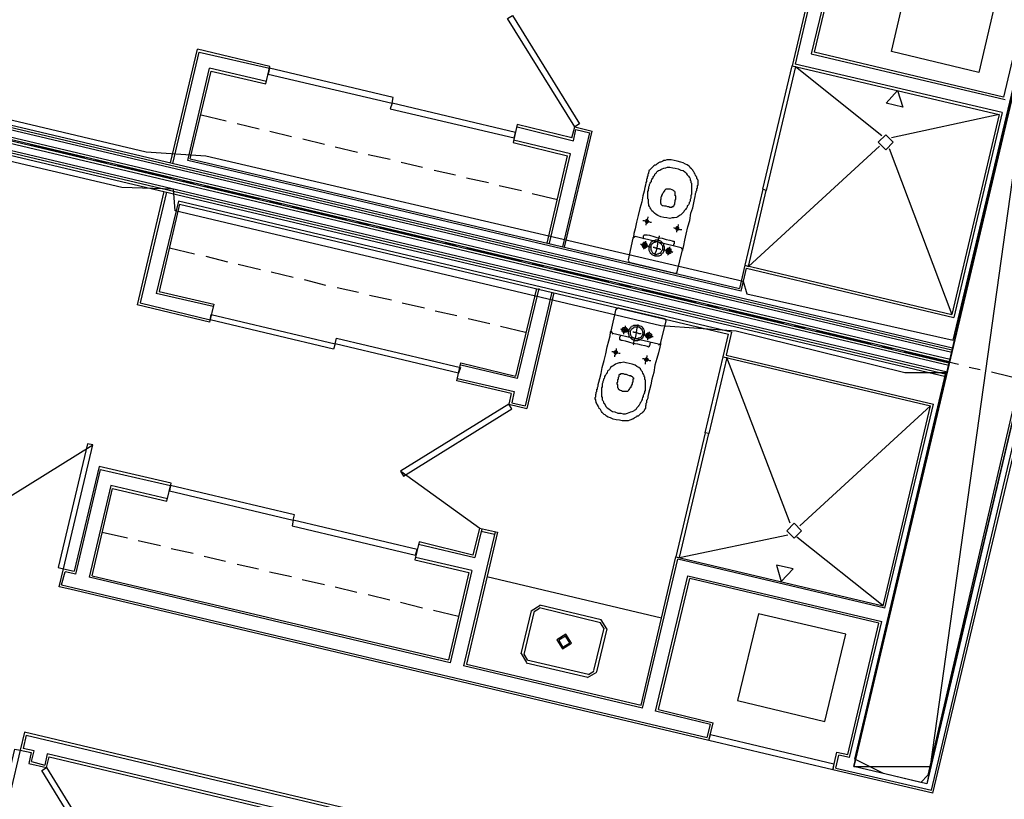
# Model space of a CAD drawing. Header units: feet. Extents: x -79 to 198, y -22 to 181.
# Tile 148 of 256: x 43 to 65, y 79 to 96. Entities that reach past the tile are written whole.
import ezdxf

# ---------------------------------------------------------------- set-up
doc = ezdxf.new("R2010")
doc.units = ezdxf.units.FT
for name, color, linetype in [('A-AREA-UNIDAD', 30, 'CONTINUOUS'), ('A-LINEA', 7, 'CONTINUOUS'), ('A-LINEA-FINA', 9, 'CONTINUOUS'), ('A-MURO-CONCRETO', 8, 'CONTINUOUS')]:
    doc.layers.add(name, color=color, linetype=linetype)

msp = doc.modelspace()

# ---------------------------------------------------------------- linework, layer by layer
at = {"layer": 'A-AREA-UNIDAD'}
for points in [[(29.84, 108.3733), (30.112, 105.2089), (30.048, 100.6044), (29.408, 96.9244), (29.792, 96.8533), (29.952, 97.5289), (31.008, 97.5289), (33.68, 96.8889), (33.792, 96.1244), (46.272, 93.1733), (47.6, 93.0844), (59.568, 90.2933), (59.648, 90.0089), (64.24, 88.9778), (66.208, 97.2444), (66.4, 97.4578), (67.68, 97.1733), (67.84, 96.9244), (65.792, 88.3733), (66.752, 88.3733), (101.088, 80.2133)], [(100.8, 79.36), (66.048, 87.6089), (65.6, 87.5733), (63.68, 79.2889), (63.52, 79.1289), (62.688, 79.3244), (62.048, 79.6444), (64.08, 88.2489), (63.168, 88.2489), (59.408, 89.1733), (57.728, 89.2978), (46.912, 91.8578), (46.88, 92.3378), (45.728, 92.3733), (33.312, 95.2889)]]:
    msp.add_lwpolyline(points, dxfattribs=at)
at = {"layer": 'A-LINEA'}
for p, q in [((61.44, 98.4044), (60.6533, 95.0844)), ((61.5067, 98.4444), (60.72, 95.1244)), ((61.8, 98.3778), (61.08, 95.3511)), ((61.84, 98.3111), (61.1467, 95.3911)), ((33.4, 96.0444), (64.2133, 88.7644)), ((33.4133, 96.0978), (64.2267, 88.8044)), ((33.36, 95.8444), (64.1733, 88.5511)), ((33.3867, 95.9911), (64.2133, 88.7111)), ((33.32, 95.7111), (64.1467, 88.4178)), ((33.3333, 95.7644), (64.1467, 88.4711)), ((33.3467, 95.7911), (64.16, 88.4978)), ((33.2667, 95.4578), (64.08, 88.1644)), ((33.28, 95.5111), (64.0933, 88.2178)), ((33.2933, 95.5644), (64.1067, 88.2711)), ((46.8133, 92.9244), (47.4133, 95.4578)), ((46.8667, 92.9111), (47.4533, 95.3911)), ((49.0267, 95.0711), (47.4133, 95.4578)), ((47.4533, 95.3911), (49.0133, 95.0311)), ((61.08, 95.3511), (65.4, 94.3378)), ((47.2, 92.9778), (47.68, 95.0311)), ((47.2533, 93.0178), (47.72, 94.9644)), ((48.9467, 94.7378), (47.68, 95.0311)), ((47.72, 94.9644), (48.9333, 94.6844)), ((48.9333, 94.6844), (49.0267, 95.0711)), ((60.6533, 95.0844), (65.2667, 94.0044)), ((65.3333, 94.0444), (60.72, 95.1244)), ((60.7333, 95.0711), (62.6533, 93.5378)), ((47.4933, 93.9911), (48.0533, 93.8578)), ((65.2667, 94.0044), (62.8667, 93.4844)), ((65.2667, 94.0044), (64.2133, 89.5511)), ((65.3333, 94.0444), (64.2533, 89.4844)), ((48.2933, 93.8044), (48.7867, 93.6844)), ((49.0267, 93.6311), (49.5067, 93.5111)), ((55.7467, 93.4844), (54.5333, 93.7778)), ((54.5333, 93.7244), (55.7867, 93.4178)), ((55.5867, 91.0444), (56.2, 93.6311)), ((55.7467, 93.4844), (55.8133, 93.7244)), ((55.7867, 93.4178), (55.84, 93.6711)), ((55.8133, 93.7244), (56.2, 93.6311)), ((55.84, 93.6711), (56.1467, 93.5911)), ((49.76, 93.4578), (50.24, 93.3378)), ((55.72, 93.1244), (54.4533, 93.4311)), ((55.5467, 91.0578), (56.1467, 93.5911)), ((43.68, 93.3378), (44.8933, 93.0444)), ((50.48, 93.2844), (50.9733, 93.1644)), ((62.6, 93.2978), (59.68, 90.6178)), ((62.8133, 93.2444), (64.2133, 89.5511)), ((45.1333, 92.9911), (45.3867, 92.9244)), ((59.52, 90.0711), (47.2, 92.9778)), ((47.2533, 93.0178), (59.48, 90.1244)), ((51.2133, 93.1111), (51.7067, 93.0044)), ((55.2, 91.1378), (55.6533, 93.0844)), ((55.2533, 91.1378), (55.72, 93.1244)), ((45.6267, 92.8711), (46.84, 92.5778)), ((51.9467, 92.9378), (52.4267, 92.8311)), ((52.68, 92.7644), (53.16, 92.6578)), ((53.4, 92.5911), (53.8933, 92.4844)), ((47.08, 92.5244), (47.3333, 92.4711)), ((47.5733, 92.4044), (48.7867, 92.1244)), ((54.1333, 92.4178), (54.6267, 92.3111)), ((60.0533, 92.3644), (60.0533, 92.3644)), ((46.6667, 92.2844), (46.0667, 89.7644)), ((46.72, 92.2711), (46.1333, 89.8044)), ((54.8667, 92.2444), (55.4267, 92.1111)), ((60.04, 92.2844), (60.04, 92.2844)), ((46.9867, 92.0711), (46.4933, 90.0178)), ((47.0133, 92.0044), (46.56, 90.0578)), ((59.3067, 89.1511), (46.9867, 92.0711)), ((47.0133, 92.0044), (59.24, 89.1111)), ((49.0267, 92.0711), (49.28, 92.0044)), ((49.52, 91.9511), (50.7333, 91.6578)), ((50.9733, 91.6044), (51.2267, 91.5511)), ((51.4667, 91.4844), (52.68, 91.2044)), ((57.1067, 91.2444), (57, 90.7644)), ((57.1641, 91.2832), (57.1079, 91.2485)), ((58.1867, 91.0311), (57.16, 91.2844)), ((46.7867, 91.0311), (47.3467, 90.8978)), ((52.92, 91.1511), (53.1733, 91.0844)), ((53.4133, 91.0311), (54.6267, 90.7378)), ((58.2254, 90.9737), (58.1907, 91.0299)), ((47.6, 90.8444), (48.08, 90.7244)), ((58.0933, 90.4978), (58.2133, 90.9911)), ((48.32, 90.6711), (48.8133, 90.5511)), ((54.8667, 90.6844), (55.12, 90.6311)), ((55.36, 90.5644), (56.5733, 90.2844)), ((57.0013, 90.7552), (57.0359, 90.699)), ((57.0267, 90.7111), (58.0533, 90.4711)), ((59.6, 90.6444), (59.48, 90.1244)), ((59.6, 90.6444), (64.2133, 89.5511)), ((49.0533, 90.4978), (49.5467, 90.3778)), ((58.0493, 90.459), (58.1054, 90.4937)), ((49.7867, 90.3244), (50.2667, 90.2044)), ((50.52, 90.1511), (51, 90.0444)), ((54.96, 90.1244), (54.4933, 88.1778)), ((55.0133, 90.1244), (54.5333, 88.1244)), ((56.8133, 90.2178), (57.0667, 90.1644)), ((47.76, 89.7244), (46.4933, 90.0178)), ((46.56, 90.0578), (47.7733, 89.7778)), ((51.24, 89.9778), (51.7333, 89.8711)), ((55.3067, 90.0444), (54.7067, 87.5111)), ((55.3467, 90.0311), (54.7467, 87.4578)), ((57.3067, 90.1111), (58.52, 89.8178)), ((47.68, 89.3778), (46.0667, 89.7644)), ((46.1333, 89.8044), (47.6933, 89.4311)), ((47.7733, 89.7778), (47.68, 89.3778)), ((51.9733, 89.8044), (52.4667, 89.6978)), ((56.7907, 89.6965), (56.7346, 89.6619)), ((56.7867, 89.6978), (57.8133, 89.4578)), ((58.76, 89.7644), (59.0133, 89.7111)), ((52.7067, 89.6311), (53.1867, 89.5244)), ((56.6267, 89.1778), (56.7333, 89.6711)), ((59.2533, 89.6444), (60.4667, 89.3644)), ((53.44, 89.4578), (53.92, 89.3511)), ((54.16, 89.2844), (54.72, 89.1511)), ((57.84, 89.4044), (57.72, 88.9244)), ((57.8521, 89.4004), (57.8174, 89.4565)), ((60.7067, 89.2978), (60.9467, 89.2444)), ((56.6279, 89.1685), (56.6626, 89.1124)), ((57.68, 88.8844), (56.6533, 89.1244)), ((59.12, 88.6044), (59.24, 89.1111)), ((61.2, 89.1911), (62.4133, 88.8978)), ((57.6759, 88.8724), (57.7321, 88.907)), ((62.6533, 88.8444), (62.8933, 88.7911)), ((59.12, 88.6044), (63.7333, 87.5111)), ((60.6133, 84.8978), (59.2, 88.5911)), ((63.1467, 88.7244), (64.36, 88.4444)), ((54.5333, 88.1244), (53.28, 88.4178)), ((64.6, 88.3778), (64.84, 88.3244)), ((65.0933, 88.2711), (66.3067, 87.9778)), ((54.4, 87.7911), (53.1867, 88.0711)), ((53.2, 88.1244), (54.4667, 87.8311)), ((54.4, 87.7911), (54.3467, 87.5511)), ((54.4667, 87.8311), (54.4133, 87.5778)), ((63.76, 78.9511), (65.84, 87.7511)), ((63.7867, 78.8844), (65.8933, 87.7378)), ((54.3467, 87.5511), (54.7467, 87.4578)), ((54.4133, 87.5778), (54.7067, 87.5111)), ((60.8267, 84.8444), (63.7333, 87.5111)), ((62.68, 83.0578), (63.7333, 87.5111)), ((62.72, 83.0044), (63.8, 87.5511)), ((58.7467, 86.8578), (58.7467, 86.8578)), ((58.7733, 86.9511), (58.7733, 86.9511)), ((45.0856, 86.635), (41.6761, 84.5301)), ((45.2267, 86.1644), (44.6667, 83.8311)), ((44.7067, 83.7644), (45.2533, 86.0978)), ((46.8267, 85.7911), (45.2267, 86.1644)), ((45.2533, 86.0978), (46.8133, 85.7378)), ((51.9424, 86.056), (53.701, 84.7872)), ((45.48, 85.7378), (45, 83.6978)), ((46.7467, 85.4444), (45.48, 85.7378)), ((46.7333, 85.3911), (46.8267, 85.7911)), ((45.0667, 83.7244), (45.52, 85.6711)), ((45.52, 85.6711), (46.7333, 85.3911)), ((45.2933, 84.6978), (45.8533, 84.5778)), ((54.04, 84.7111), (53.3333, 81.7244)), ((54.0933, 84.6978), (53.4, 81.7644)), ((53.6933, 84.7911), (53.5467, 84.1911)), ((53.7467, 84.7778), (53.5867, 84.1378)), ((53.6933, 84.7911), (54.0933, 84.6978)), ((53.7333, 84.7244), (54.0267, 84.6578)), ((58.1467, 84.1378), (60.56, 84.6444)), ((46.0933, 84.5111), (46.5867, 84.4044)), ((52.3333, 84.4311), (53.5867, 84.1378)), ((53.5467, 84.1911), (52.3467, 84.4844)), ((62.68, 83.0578), (60.76, 84.5911)), ((46.8267, 84.3378), (47.32, 84.2311)), ((47.56, 84.1644), (48.04, 84.0578)), ((48.2933, 83.9911), (48.7733, 83.8844)), ((53.52, 83.8444), (52.2667, 84.1378)), ((57.2933, 80.8444), (58.0667, 84.1511)), ((57.32, 80.7778), (58.1067, 84.0978)), ((58.0667, 84.1511), (62.68, 83.0578)), ((62.72, 83.0044), (58.1067, 84.0978)), ((44.3867, 83.5244), (44.4667, 83.8178)), ((44.7067, 83.7644), (44.4667, 83.8178)), ((49.0133, 83.8178), (49.5067, 83.7111)), ((53.4533, 83.8044), (53, 81.8578)), ((53.52, 83.8444), (53.04, 81.7911)), ((53.04, 81.7911), (45, 83.6978)), ((45.0667, 83.7244), (53, 81.8578)), ((49.7467, 83.6444), (50.24, 83.5378)), ((53.8533, 83.7111), (57.7467, 82.7911)), ((57.6133, 80.7111), (58.3333, 83.7244)), ((57.68, 80.7511), (58.3733, 83.6711)), ((58.3333, 83.7244), (62.6533, 82.7111)), ((44.5733, 83.4311), (44.3333, 83.4844)), ((44.3867, 83.5244), (44.64, 83.4711)), ((58.8, 80.0578), (44.5733, 83.4311)), ((44.64, 83.4711), (58.76, 80.1244)), ((50.48, 83.4844), (50.96, 83.3644)), ((51.2133, 83.3111), (51.6933, 83.1911)), ((51.9333, 83.1378), (52.4267, 83.0178)), ((52.6667, 82.9644), (53.2267, 82.8311)), ((54.84, 82.9511), (54.6133, 81.9911)), ((54.9067, 82.9378), (54.68, 81.9778)), ((55.045, 83.0666), (54.8445, 82.9428)), ((55.0297, 83.0018), (54.9094, 82.9275)), ((56.3867, 82.6844), (55.0267, 83.0178)), ((56.4, 82.7511), (55.04, 83.0711)), ((56.464, 82.5614), (56.3897, 82.6818)), ((56.5289, 82.5461), (56.405, 82.7466)), ((61.9333, 79.6844), (62.6533, 82.7111)), ((56.24, 81.6178), (56.4667, 82.5644)), ((56.3067, 81.5911), (56.5333, 82.5511)), ((54.6178, 81.9961), (54.7416, 81.7956)), ((54.6827, 81.9808), (54.757, 81.8605)), ((54.7333, 81.7911), (56.1067, 81.4711)), ((54.7467, 81.8578), (56.12, 81.5378)), ((57.32, 80.7778), (53.3333, 81.7244)), ((53.4, 81.7644), (57.2933, 80.8444)), ((56.1016, 81.4623), (56.3022, 81.5861)), ((56.117, 81.5271), (56.2373, 81.6014)), ((59.44, 80.9511), (61.3867, 80.4844)), ((58.84, 80.4178), (57.6133, 80.7111)), ((57.68, 80.7511), (58.8933, 80.4578)), ((58.76, 80.1244), (58.84, 80.4178)), ((58.8, 80.0578), (58.8933, 80.4578)), ((43.56, 80.2444), (43.4667, 79.8444)), ((43.6, 80.1778), (43.5333, 79.8844)), ((63.0267, 75.6444), (43.56, 80.2444)), ((43.6, 80.1778), (62.96, 75.6044)), ((43.4667, 79.8444), (43.7067, 79.7911)), ((43.7733, 79.8311), (43.5333, 79.8844)), ((43.72, 79.5911), (43.7733, 79.8311)), ((43.7067, 79.7911), (43.6533, 79.5511)), ((44.0667, 79.7644), (44.0133, 79.5111)), ((44.0533, 79.4578), (44.1067, 79.6978)), ((54.9333, 77.1911), (44.0667, 79.7644)), ((44.1067, 79.6978), (54.8667, 77.1511)), ((61.56, 79.4044), (61.6533, 79.8044)), ((61.6267, 79.4444), (61.6933, 79.7378)), ((61.6533, 79.8044), (61.8933, 79.7511)), ((61.9333, 79.6844), (61.6933, 79.7378)), ((43.6533, 79.5511), (44.0533, 79.4578)), ((43.72, 79.5911), (44.0133, 79.5111)), ((63.7867, 78.8844), (61.56, 79.4044)), ((61.6267, 79.4444), (63.76, 78.9511))]:
    msp.add_line(p, q, dxfattribs=at)
for points in [[(67.9067, 97.1111), (63.6533, 79.0978), (62.0267, 79.4844), (66.28, 97.4978), (67.9067, 97.1111)], [(66.0533, 97.3111), (65.36, 94.3911), (61.1467, 95.3911)], [(65.2667, 96.8844), (64.8133, 94.9378), (62.8667, 95.4044), (63.32, 97.3511)], [(55.8133, 93.7244), (54.32, 96.1378), (54.4267, 96.2044), (55.92, 93.7911), (55.8133, 93.7244)], [(51.7733, 94.3778), (49.0133, 95.0311), (48.9867, 94.8978), (51.7467, 94.2578), (51.7733, 94.3778)], [(60.7333, 95.0711), (60.08, 92.3111), (60, 92.3378), (60.6533, 95.0844), (60.7333, 95.0711)], [(60.6933, 95.0311), (60.6933, 95.0311), (60.6933, 95.0311)], [(51.7067, 94.1244), (54.4667, 93.4844), (54.4933, 93.6044), (51.7467, 94.2578), (51.7067, 94.1244)], [(54.5333, 93.7778), (54.44, 93.3778), (55.6533, 93.0844)], [(62.9067, 93.3844), (62.74, 93.5511), (62.5733, 93.3844), (62.74, 93.2178), (62.9067, 93.3844)], [(58.2133, 90.9911), (58.2267, 91.0178), (58.24, 91.0844), (58.2667, 91.2044), (58.2933, 91.3378), (58.3333, 91.4978), (58.3733, 91.6444), (58.4, 91.8044), (58.44, 91.9244), (58.4667, 92.0311), (58.48, 92.1111), (58.4933, 92.1778), (58.5067, 92.2178), (58.5067, 92.2444), (58.52, 92.2711), (58.52, 92.2844), (58.52, 92.2978), (58.5333, 92.3111), (58.5333, 92.3244), (58.5333, 92.3378), (58.5333, 92.3511), (58.5467, 92.3644), (58.5467, 92.3778), (58.5467, 92.3911), (58.5467, 92.4178), (58.56, 92.4311), (58.56, 92.4444), (58.56, 92.4578), (58.56, 92.4711), (58.56, 92.4844), (58.56, 92.4978), (58.56, 92.5111), (58.56, 92.5378), (58.5467, 92.5511), (58.5467, 92.5644), (58.5333, 92.5778), (58.5333, 92.6044), (58.52, 92.6178), (58.52, 92.6311), (58.5067, 92.6444), (58.4933, 92.6711), (58.48, 92.6844), (58.48, 92.6978), (58.4667, 92.7244), (58.4533, 92.7378), (58.44, 92.7644), (58.4267, 92.7778), (58.4133, 92.7911), (58.3867, 92.8178), (58.3733, 92.8444), (58.3467, 92.8578), (58.32, 92.8844), (58.28, 92.8978), (58.2267, 92.9244), (58.1733, 92.9378), (58.0933, 92.9644), (58.0267, 92.9778), (57.96, 92.9911), (57.9067, 92.9911), (57.8667, 92.9911), (57.8267, 92.9778), (57.8, 92.9778), (57.7733, 92.9644), (57.7467, 92.9511), (57.72, 92.9378), (57.7067, 92.9378), (57.68, 92.9244), (57.6667, 92.9111), (57.64, 92.8978), (57.6267, 92.8844), (57.6133, 92.8711), (57.6, 92.8711), (57.5733, 92.8578), (57.56, 92.8444), (57.5467, 92.8311), (57.5333, 92.8178), (57.52, 92.8044), (57.5067, 92.7911), (57.4933, 92.7778), (57.48, 92.7644), (57.4667, 92.7511), (57.4667, 92.7244), (57.4533, 92.7111), (57.4533, 92.6978), (57.4533, 92.6844), (57.44, 92.6711), (57.44, 92.6578), (57.44, 92.6444), (57.44, 92.6311), (57.4267, 92.6178), (57.4267, 92.6044), (57.4267, 92.5911), (57.4267, 92.5778), (57.4133, 92.5644), (57.4133, 92.5511), (57.4133, 92.5378), (57.4133, 92.5244), (57.4133, 92.5111), (57.4, 92.4844), (57.3867, 92.4311), (57.3733, 92.3778), (57.36, 92.2978), (57.3333, 92.1911), (57.3067, 92.0578), (57.2667, 91.9111), (57.2267, 91.7511), (57.1867, 91.6044), (57.16, 91.4578), (57.1333, 91.3511), (57.12, 91.2711), (57.1067, 91.2444)], [(57.8, 91.7111), (57.7333, 91.7244), (57.6667, 91.7511), (57.6267, 91.7778), (57.5867, 91.8044), (57.56, 91.8311), (57.5333, 91.8578), (57.5067, 91.8978), (57.4933, 91.9244), (57.48, 91.9511), (57.4667, 91.9778), (57.4667, 92.0044), (57.4533, 92.0178), (57.4533, 92.0444), (57.4533, 92.0711), (57.4533, 92.0844), (57.4533, 92.1111), (57.44, 92.1244), (57.44, 92.1511), (57.44, 92.1644), (57.44, 92.1911), (57.44, 92.2044), (57.44, 92.2311), (57.44, 92.2578), (57.44, 92.2844), (57.4533, 92.3111), (57.4533, 92.3378), (57.4667, 92.3644), (57.4667, 92.3911), (57.48, 92.4178), (57.48, 92.4444), (57.4933, 92.4711), (57.5067, 92.4978), (57.52, 92.5111), (57.52, 92.5378), (57.5333, 92.5511), (57.5467, 92.5778), (57.56, 92.5911), (57.56, 92.6044), (57.5733, 92.6311), (57.5867, 92.6444), (57.6, 92.6578), (57.6, 92.6711), (57.6133, 92.6844), (57.6267, 92.6978), (57.64, 92.7244), (57.6533, 92.7378), (57.68, 92.7511), (57.7067, 92.7644), (57.7333, 92.7778), (57.76, 92.7911), (57.8, 92.8044), (57.84, 92.8178), (57.88, 92.8311), (57.9333, 92.8311), (58, 92.8178), (58.0533, 92.8044), (58.12, 92.7911), (58.1733, 92.7644), (58.2267, 92.7511), (58.2667, 92.7244), (58.2933, 92.6978), (58.32, 92.6578), (58.3467, 92.6311), (58.36, 92.6044), (58.3733, 92.5911), (58.3867, 92.5644), (58.3867, 92.5378), (58.4, 92.5244), (58.4, 92.4978), (58.4, 92.4844), (58.4133, 92.4711), (58.4133, 92.4444), (58.4133, 92.4311), (58.4133, 92.4044), (58.4133, 92.3911), (58.4133, 92.3644), (58.4133, 92.3511), (58.4133, 92.3244), (58.4133, 92.2978), (58.4133, 92.2711), (58.4133, 92.2578), (58.4133, 92.2311), (58.4, 92.1911), (58.4, 92.1644), (58.4, 92.1378), (58.3867, 92.1111), (58.3867, 92.0844), (58.3733, 92.0578), (58.36, 92.0444), (58.36, 92.0178), (58.3467, 91.9911), (58.3333, 91.9778), (58.32, 91.9644), (58.32, 91.9378), (58.3067, 91.9244), (58.2933, 91.9111), (58.28, 91.8844), (58.2667, 91.8711), (58.2533, 91.8578), (58.24, 91.8311), (58.2267, 91.8178), (58.2133, 91.8044), (58.1867, 91.7778), (58.1733, 91.7644), (58.1467, 91.7511), (58.1067, 91.7244), (58.08, 91.7111), (58.0267, 91.6978), (57.9867, 91.6978), (57.9333, 91.6844), (57.8667, 91.6978), (57.8, 91.7111)], [(57.96, 91.9378), (57.9733, 91.9378), (57.9867, 91.9378), (57.9867, 91.9511), (58, 91.9511), (58.0133, 91.9511), (58.0133, 91.9644), (58.0267, 91.9644), (58.0267, 91.9778), (58.0267, 91.9911), (58.04, 92.0044), (58.04, 92.0178), (58.04, 92.0311), (58.04, 92.0444), (58.0533, 92.0578), (58.0533, 92.0711), (58.0533, 92.0844), (58.0533, 92.0978), (58.0667, 92.1111), (58.0667, 92.1244), (58.0667, 92.1378), (58.0667, 92.1511), (58.0667, 92.1644), (58.0667, 92.1778), (58.0667, 92.1911), (58.0533, 92.1911), (58.0533, 92.2044), (58.0533, 92.2178), (58.0533, 92.2311), (58.0533, 92.2444), (58.0533, 92.2578), (58.0533, 92.2711), (58.04, 92.2844), (58.0267, 92.2978), (58.0133, 92.3111), (57.9867, 92.3244), (57.9467, 92.3378), (57.9067, 92.3378), (57.88, 92.3378), (57.8667, 92.3378), (57.84, 92.3378), (57.8267, 92.3244), (57.8133, 92.3111), (57.8133, 92.2978), (57.8, 92.2844), (57.8, 92.2711), (57.7867, 92.2711), (57.7867, 92.2578), (57.7733, 92.2444), (57.76, 92.2311), (57.76, 92.2178), (57.76, 92.2044), (57.7467, 92.2044), (57.7467, 92.1911), (57.7467, 92.1778), (57.7333, 92.1644), (57.7333, 92.1511), (57.7333, 92.1378), (57.7333, 92.1111), (57.72, 92.0978), (57.72, 92.0844), (57.72, 92.0711), (57.72, 92.0578), (57.72, 92.0444), (57.72, 92.0311), (57.72, 92.0178), (57.7333, 92.0178), (57.7333, 92.0044), (57.7467, 91.9911), (57.76, 91.9778), (57.7867, 91.9778), (57.8133, 91.9644), (57.84, 91.9644), (57.88, 91.9511), (57.9067, 91.9511), (57.9333, 91.9378), (57.9467, 91.9378), (57.96, 91.9378)], [(59.68, 90.6178), (60.08, 92.3111), (60, 92.3378), (59.6, 90.6444), (59.68, 90.6178)], [(57.4267, 91.6578), (57.4133, 91.6578), (57.4, 91.6578), (57.4, 91.6444), (57.3867, 91.6444), (57.3867, 91.6311), (57.3867, 91.6178), (57.3867, 91.6044), (57.4, 91.6044), (57.4, 91.5911), (57.4133, 91.5911), (57.4267, 91.5911), (57.44, 91.5911), (57.44, 91.6044), (57.4533, 91.6044), (57.4533, 91.6178), (57.4533, 91.6311), (57.4533, 91.6444), (57.44, 91.6444), (57.44, 91.6578), (57.4267, 91.6578)], [(57.44, 91.7244), (57.44, 91.7111), (57.44, 91.6978), (57.4267, 91.6711), (57.4267, 91.6444), (57.4133, 91.6178), (57.4133, 91.5778), (57.4, 91.5644), (57.4, 91.5378)], [(57.3333, 91.6444), (57.36, 91.6444), (57.3733, 91.6311), (57.4133, 91.6311), (57.44, 91.6178), (57.4667, 91.6178), (57.4933, 91.6044), (57.5067, 91.6044), (57.52, 91.6044)], [(58.0133, 91.4844), (58.04, 91.4711), (58.0533, 91.4711), (58.0933, 91.4711), (58.12, 91.4578), (58.1467, 91.4444), (58.1733, 91.4444), (58.1867, 91.4444), (58.2, 91.4444)], [(58.1067, 91.4978), (58.0933, 91.4978), (58.08, 91.4978), (58.08, 91.4844), (58.0667, 91.4844), (58.0667, 91.4711), (58.0667, 91.4578), (58.0667, 91.4444), (58.08, 91.4311), (58.0933, 91.4311), (58.1067, 91.4311), (58.12, 91.4311), (58.12, 91.4444), (58.1333, 91.4444), (58.1333, 91.4578), (58.1333, 91.4711), (58.1333, 91.4844), (58.12, 91.4844), (58.12, 91.4978), (58.1067, 91.4978)], [(58.12, 91.5511), (58.12, 91.5378), (58.1067, 91.5111), (58.1067, 91.4844), (58.0933, 91.4444), (58.0933, 91.4178), (58.08, 91.4044), (58.08, 91.3778)], [(57.3333, 91.2311), (57.3467, 91.2444), (57.3467, 91.2578), (57.3467, 91.2844), (57.3467, 91.2978), (57.36, 91.3111), (57.36, 91.3244), (57.3733, 91.3244), (57.3867, 91.3244), (57.4267, 91.3244), (57.48, 91.3111), (57.5733, 91.2844), (57.6667, 91.2578), (57.76, 91.2444), (57.8533, 91.2178), (57.9333, 91.2044), (57.9867, 91.1911), (58, 91.1778), (58.0133, 91.1778), (58.0267, 91.1778), (58.0267, 91.1644), (58.0267, 91.1511), (58.0267, 91.1378), (58.0267, 91.1244), (58.0133, 91.1111), (58.0133, 91.0978), (58.0133, 91.0844)], [(57.6933, 91.2978), (57.6933, 91.2844), (57.68, 91.2444), (57.6667, 91.1778), (57.6533, 91.1111), (57.64, 91.0311), (57.6267, 90.9644), (57.6, 90.8978), (57.6, 90.8578), (57.5867, 90.8444)], [(57.28, 91.1111), (57.2933, 91.1111), (57.3067, 91.0978), (57.3467, 91.0978), (57.3733, 91.0844), (57.4133, 91.0844), (57.4533, 91.0711), (57.48, 91.0578), (57.4933, 91.0578), (57.5067, 91.0578)], [(57.3867, 91.1511), (57.3733, 91.1511), (57.36, 91.1511), (57.3467, 91.1511), (57.3467, 91.1378), (57.3333, 91.1378), (57.3333, 91.1244), (57.32, 91.1244), (57.32, 91.1111), (57.3067, 91.0978), (57.3067, 91.0844), (57.32, 91.0711), (57.32, 91.0578), (57.3333, 91.0444), (57.3467, 91.0311), (57.36, 91.0311), (57.3733, 91.0311), (57.3867, 91.0311), (57.4, 91.0311), (57.4, 91.0444), (57.4133, 91.0444), (57.4267, 91.0578), (57.4267, 91.0711), (57.4267, 91.0844), (57.4267, 91.0978), (57.4267, 91.1111), (57.4133, 91.1244), (57.4133, 91.1378), (57.4, 91.1378), (57.3867, 91.1511)], [(57.3733, 91.1244), (57.36, 91.1244), (57.36, 91.1111), (57.3467, 91.1111), (57.3467, 91.0978), (57.3333, 91.0844), (57.3467, 91.0844), (57.3467, 91.0711), (57.36, 91.0578), (57.3733, 91.0578), (57.3867, 91.0578), (57.4, 91.0711), (57.4, 91.0844), (57.4, 91.0978), (57.4, 91.1111), (57.3867, 91.1111), (57.3867, 91.1244), (57.3733, 91.1244)], [(57.3867, 91.1778), (57.3867, 91.1644), (57.3867, 91.1378), (57.3733, 91.1111), (57.3733, 91.0711), (57.36, 91.0444), (57.36, 91.0178), (57.3467, 91.0044)], [(57.68, 91.2044), (57.64, 91.2044), (57.6133, 91.2044), (57.5867, 91.1911), (57.56, 91.1911), (57.5333, 91.1644), (57.5067, 91.1511), (57.4933, 91.1244), (57.48, 91.0978), (57.4667, 91.0711), (57.4667, 91.0311), (57.4667, 91.0044), (57.4667, 90.9778), (57.48, 90.9511), (57.4933, 90.9244), (57.52, 90.8978), (57.5333, 90.8844), (57.56, 90.8711), (57.6, 90.8578), (57.6267, 90.8578), (57.6533, 90.8578), (57.6933, 90.8578), (57.72, 90.8711), (57.7467, 90.8844), (57.76, 90.9111), (57.7867, 90.9244), (57.8, 90.9511), (57.8133, 90.9911), (57.8133, 91.0178), (57.8133, 91.0444), (57.8, 91.0844), (57.8, 91.1111), (57.7733, 91.1378), (57.76, 91.1511), (57.7333, 91.1778), (57.7067, 91.1911), (57.68, 91.2044)], [(57.6667, 91.1644), (57.64, 91.1644), (57.6267, 91.1644), (57.6, 91.1511), (57.5733, 91.1511), (57.56, 91.1378), (57.5333, 91.1244), (57.52, 91.0978), (57.5067, 91.0844), (57.5067, 91.0578), (57.5067, 91.0311), (57.5067, 91.0044), (57.5067, 90.9911), (57.52, 90.9644), (57.5333, 90.9511), (57.5467, 90.9244), (57.56, 90.9111), (57.5867, 90.8978), (57.6, 90.8978), (57.6267, 90.8844), (57.6533, 90.8978), (57.68, 90.8978), (57.6933, 90.9111), (57.72, 90.9111), (57.7333, 90.9378), (57.7467, 90.9511), (57.76, 90.9778), (57.7733, 90.9911), (57.7733, 91.0178), (57.7733, 91.0444), (57.7733, 91.0711), (57.76, 91.0844), (57.7467, 91.1111), (57.7333, 91.1244), (57.7067, 91.1378), (57.6933, 91.1511), (57.6667, 91.1644)], [(57.56, 91.0444), (57.5867, 91.0444), (57.6, 91.0311), (57.6267, 91.0311), (57.6667, 91.0178), (57.6933, 91.0178), (57.7067, 91.0044), (57.7333, 91.0044)], [(57.92, 91.0178), (57.9067, 91.0178), (57.8933, 91.0178), (57.88, 91.0178), (57.8667, 91.0044), (57.8533, 90.9911), (57.8533, 90.9778), (57.84, 90.9644), (57.8533, 90.9511), (57.8533, 90.9378), (57.8533, 90.9244), (57.8667, 90.9244), (57.8667, 90.9111), (57.88, 90.9111), (57.8933, 90.9111), (57.9067, 90.8978), (57.92, 90.8978), (57.92, 90.9111), (57.9333, 90.9111), (57.9467, 90.9111), (57.9467, 90.9244), (57.96, 90.9244), (57.96, 90.9378), (57.96, 90.9511), (57.96, 90.9644), (57.96, 90.9778), (57.96, 90.9911), (57.96, 91.0044), (57.9467, 91.0044), (57.9333, 91.0178), (57.92, 91.0178)], [(57.9333, 91.0578), (57.9333, 91.0444), (57.92, 91.0311), (57.92, 91.0044), (57.9067, 90.9778), (57.9067, 90.9511), (57.8933, 90.9244), (57.8933, 90.8978), (57.8933, 90.8844), (57.88, 90.8711)], [(57.7733, 90.9911), (57.7867, 90.9911), (57.8, 90.9911), (57.84, 90.9778), (57.8667, 90.9644), (57.9067, 90.9644), (57.9467, 90.9511), (57.9733, 90.9511), (58, 90.9378)], [(57.92, 90.9911), (57.9067, 90.9911), (57.8933, 90.9911), (57.88, 90.9911), (57.88, 90.9778), (57.88, 90.9644), (57.88, 90.9511), (57.88, 90.9378), (57.8933, 90.9378), (57.9067, 90.9378), (57.92, 90.9378), (57.9333, 90.9378), (57.9333, 90.9511), (57.9333, 90.9644), (57.9333, 90.9778), (57.9333, 90.9911), (57.92, 90.9911)], [(59.52, 90.0711), (59.64, 90.5778), (64.2533, 89.4844)], [(59.6533, 90.6711), (59.6533, 90.6711), (59.6533, 90.6711)], [(50.44, 88.7778), (47.6933, 89.4311), (47.72, 89.5511), (50.48, 88.8978), (50.44, 88.7778)], [(56.9067, 89.1511), (56.8933, 89.1511), (56.88, 89.1644), (56.8667, 89.1778), (56.8667, 89.1911), (56.8667, 89.2044), (56.8667, 89.2178), (56.8667, 89.2311), (56.88, 89.2311), (56.88, 89.2444), (56.8933, 89.2578), (56.9067, 89.2578), (56.92, 89.2578), (56.9333, 89.2578), (56.9467, 89.2578), (56.96, 89.2578), (56.96, 89.2444), (56.9733, 89.2444), (56.9733, 89.2311), (56.9867, 89.2178), (56.9867, 89.2044), (56.9867, 89.1911), (56.9867, 89.1778), (56.9733, 89.1778), (56.9733, 89.1644), (56.96, 89.1511), (56.9467, 89.1511), (56.9333, 89.1511), (56.92, 89.1511), (56.9067, 89.1511)], [(56.9067, 89.1111), (56.9067, 89.1378), (56.92, 89.1511), (56.92, 89.1911), (56.9333, 89.2178), (56.9333, 89.2444), (56.9467, 89.2711), (56.9467, 89.2844), (56.9467, 89.2978)], [(57.1467, 88.9644), (57.12, 88.9778), (57.0933, 88.9911), (57.0667, 89.0178), (57.0533, 89.0311), (57.0267, 89.0578), (57.0267, 89.0844), (57.0133, 89.1244), (57.0133, 89.1511), (57.0133, 89.1778), (57.0267, 89.2044), (57.04, 89.2444), (57.0667, 89.2578), (57.08, 89.2844), (57.1067, 89.2978), (57.1333, 89.3111), (57.1733, 89.3111), (57.2, 89.3111), (57.2267, 89.3111), (57.2667, 89.2978), (57.2933, 89.2844), (57.3067, 89.2711), (57.3333, 89.2444), (57.3467, 89.2178), (57.36, 89.1911), (57.36, 89.1644), (57.36, 89.1378), (57.36, 89.0978), (57.3467, 89.0711), (57.3333, 89.0444), (57.32, 89.0178), (57.2933, 89.0044), (57.2667, 88.9778), (57.24, 88.9778), (57.2133, 88.9644), (57.1867, 88.9644), (57.1467, 88.9644)], [(57.16, 89.0044), (57.1333, 89.0178), (57.12, 89.0311), (57.0933, 89.0444), (57.08, 89.0578), (57.0667, 89.0844), (57.0667, 89.0978), (57.0533, 89.1244), (57.0533, 89.1511), (57.0533, 89.1778), (57.0667, 89.1911), (57.08, 89.2178), (57.0933, 89.2311), (57.1067, 89.2444), (57.1333, 89.2578), (57.1467, 89.2711), (57.1733, 89.2711), (57.2, 89.2711), (57.2267, 89.2711), (57.24, 89.2711), (57.2667, 89.2578), (57.28, 89.2444), (57.3067, 89.2178), (57.3067, 89.2044), (57.32, 89.1778), (57.32, 89.1644), (57.3333, 89.1378), (57.32, 89.1111), (57.32, 89.0844), (57.3067, 89.0711), (57.2933, 89.0444), (57.2667, 89.0311), (57.2533, 89.0178), (57.2267, 89.0178), (57.2133, 89.0044), (57.1867, 89.0044), (57.16, 89.0044)], [(57.12, 88.8711), (57.1333, 88.8844), (57.1333, 88.9244), (57.1467, 88.9911), (57.1733, 89.0578), (57.1867, 89.1378), (57.2, 89.2044), (57.2133, 89.2711), (57.2267, 89.3111), (57.2267, 89.3244)], [(57.72, 88.9244), (57.72, 88.8844), (57.7067, 88.8178), (57.68, 88.6978), (57.64, 88.5644), (57.6, 88.4178), (57.5733, 88.2578), (57.5333, 88.1111), (57.5067, 87.9778), (57.48, 87.8711), (57.4533, 87.7911), (57.44, 87.7244), (57.44, 87.6844), (57.4267, 87.6578), (57.4267, 87.6444), (57.4133, 87.6311), (57.4133, 87.6178), (57.4133, 87.6044), (57.4133, 87.5911), (57.4133, 87.5778), (57.4, 87.5644), (57.4, 87.5511), (57.4, 87.5378), (57.4, 87.5244), (57.3867, 87.5111), (57.3867, 87.4978), (57.3867, 87.4844), (57.3867, 87.4578), (57.3733, 87.4444), (57.3733, 87.4311), (57.36, 87.4178), (57.36, 87.4044), (57.3467, 87.3911), (57.3333, 87.3778), (57.3333, 87.3644), (57.32, 87.3644), (57.3067, 87.3511), (57.28, 87.3378), (57.2667, 87.3244), (57.2533, 87.3111), (57.24, 87.2978), (57.2267, 87.2844), (57.2, 87.2844), (57.1867, 87.2711), (57.1733, 87.2578), (57.1467, 87.2444), (57.1333, 87.2311), (57.1067, 87.2178), (57.0933, 87.2178), (57.0667, 87.2044), (57.04, 87.1911), (57, 87.1778), (56.96, 87.1778), (56.92, 87.1778), (56.8667, 87.1778), (56.8133, 87.1911), (56.7333, 87.2044), (56.6667, 87.2178), (56.6133, 87.2444), (56.56, 87.2578), (56.52, 87.2844), (56.4933, 87.3111), (56.4667, 87.3244), (56.44, 87.3511), (56.4267, 87.3644), (56.4133, 87.3911), (56.4, 87.4044), (56.3867, 87.4311), (56.3733, 87.4444), (56.36, 87.4578), (56.3467, 87.4844), (56.3333, 87.4978), (56.3333, 87.5111), (56.32, 87.5378), (56.3067, 87.5511), (56.3067, 87.5644), (56.2933, 87.5911), (56.2933, 87.6044), (56.28, 87.6178), (56.28, 87.6311), (56.28, 87.6444), (56.2667, 87.6711), (56.2667, 87.6844), (56.2667, 87.6978), (56.28, 87.7111), (56.28, 87.7244), (56.28, 87.7378), (56.28, 87.7511), (56.28, 87.7644), (56.2933, 87.7911), (56.2933, 87.8044), (56.2933, 87.8178), (56.3067, 87.8311), (56.3067, 87.8444), (56.3067, 87.8578), (56.3067, 87.8711), (56.3067, 87.8844), (56.32, 87.8844), (56.32, 87.8978), (56.32, 87.9244), (56.3333, 87.9511), (56.3333, 87.9911), (56.3467, 88.0444), (56.3733, 88.1244), (56.4, 88.2311), (56.4267, 88.3644), (56.4667, 88.5244), (56.5067, 88.6711), (56.5333, 88.8311), (56.5733, 88.9644), (56.6, 89.0711), (56.6133, 89.1511), (56.6267, 89.1778)], [(56.8267, 89.0844), (56.8267, 89.0711), (56.8267, 89.0578), (56.8133, 89.0444), (56.8133, 89.0311), (56.8133, 89.0178), (56.8133, 89.0044), (56.8133, 88.9911), (56.8267, 88.9911), (56.84, 88.9778), (56.8667, 88.9778), (56.9333, 88.9644), (57.0133, 88.9378), (57.1067, 88.9111), (57.2133, 88.8978), (57.2933, 88.8711), (57.3733, 88.8578), (57.4267, 88.8444), (57.4533, 88.8311), (57.4667, 88.8311), (57.48, 88.8444), (57.48, 88.8578), (57.4933, 88.8711), (57.4933, 88.8844), (57.4933, 88.8978), (57.4933, 88.9111), (57.5067, 88.9244)], [(56.84, 89.2311), (56.84, 89.2178), (56.8667, 89.2178), (56.8933, 89.2178), (56.9333, 89.2044), (56.9733, 89.1911), (57, 89.1911), (57.04, 89.1778), (57.0533, 89.1778), (57.0667, 89.1778)], [(56.92, 89.1778), (56.9067, 89.1778), (56.8933, 89.1911), (56.8933, 89.2044), (56.8933, 89.2178), (56.9067, 89.2311), (56.92, 89.2311), (56.9333, 89.2311), (56.9467, 89.2311), (56.9467, 89.2178), (56.96, 89.2178), (56.96, 89.2044), (56.96, 89.1911), (56.9467, 89.1911), (56.9467, 89.1778), (56.9333, 89.1778), (56.92, 89.1778)], [(57.1067, 89.1644), (57.12, 89.1644), (57.1333, 89.1511), (57.16, 89.1511), (57.1867, 89.1378), (57.2133, 89.1378), (57.24, 89.1244), (57.2667, 89.1244), (57.28, 89.1244), (57.2933, 89.1244)], [(57.3333, 89.1111), (57.3467, 89.1111), (57.36, 89.0978), (57.3867, 89.0978), (57.4267, 89.0844), (57.4667, 89.0844), (57.4933, 89.0711), (57.5333, 89.0578), (57.5467, 89.0578), (57.56, 89.0578)], [(57.4533, 89.0178), (57.44, 89.0178), (57.4267, 89.0311), (57.4133, 89.0311), (57.4133, 89.0444), (57.4, 89.0578), (57.4, 89.0711), (57.4, 89.0844), (57.4, 89.0978), (57.4133, 89.1111), (57.4133, 89.1244), (57.4267, 89.1244), (57.44, 89.1378), (57.4533, 89.1378), (57.4667, 89.1378), (57.48, 89.1378), (57.4933, 89.1244), (57.5067, 89.1244), (57.5067, 89.1111), (57.52, 89.1111), (57.52, 89.0978), (57.52, 89.0844), (57.52, 89.0711), (57.52, 89.0578), (57.5067, 89.0444), (57.5067, 89.0311), (57.4933, 89.0311), (57.48, 89.0178), (57.4667, 89.0178), (57.4533, 89.0178)], [(57.4533, 89.0444), (57.44, 89.0444), (57.44, 89.0578), (57.4267, 89.0578), (57.4267, 89.0711), (57.4267, 89.0844), (57.44, 89.0978), (57.44, 89.1111), (57.4533, 89.1111), (57.4667, 89.1111), (57.48, 89.0978), (57.4933, 89.0844), (57.4933, 89.0711), (57.4933, 89.0578), (57.48, 89.0578), (57.48, 89.0444), (57.4667, 89.0444), (57.4533, 89.0444)], [(57.44, 88.9778), (57.44, 88.9911), (57.44, 89.0044), (57.4533, 89.0311), (57.4533, 89.0578), (57.4667, 89.0844), (57.4667, 89.1244), (57.48, 89.1378), (57.48, 89.1644)], [(59.3067, 89.1511), (59.1867, 88.6444), (63.8, 87.5511)], [(50.5067, 89.0178), (53.2667, 88.3644), (53.2267, 88.2444), (50.48, 88.8978), (50.5067, 89.0178)], [(56.64, 88.7244), (56.6533, 88.7244), (56.6667, 88.7244), (56.6933, 88.7111), (56.72, 88.7111), (56.7467, 88.6978), (56.7733, 88.6978), (56.8, 88.6844), (56.8133, 88.6844), (56.8267, 88.6844)], [(56.72, 88.6711), (56.7067, 88.6711), (56.7067, 88.6844), (56.6933, 88.6844), (56.6933, 88.6978), (56.6933, 88.7111), (56.6933, 88.7244), (56.7067, 88.7244), (56.7067, 88.7378), (56.72, 88.7378), (56.7333, 88.7378), (56.7467, 88.7378), (56.76, 88.7244), (56.76, 88.7111), (56.76, 88.6978), (56.76, 88.6844), (56.7467, 88.6711), (56.7333, 88.6711), (56.72, 88.6711)], [(56.7067, 88.6044), (56.7067, 88.6178), (56.7067, 88.6311), (56.72, 88.6578), (56.72, 88.6844), (56.7333, 88.7111), (56.7333, 88.7511), (56.7467, 88.7644), (56.7467, 88.7911)], [(57.3867, 88.4444), (57.3867, 88.4578), (57.3867, 88.4711), (57.4, 88.4978), (57.4, 88.5244), (57.4133, 88.5511), (57.4133, 88.5911), (57.4267, 88.6044), (57.4267, 88.6311)], [(59.2, 88.5911), (58.8, 86.8978), (58.72, 86.9111), (59.12, 88.6044), (59.2, 88.5911)], [(53.1867, 88.0711), (53.28, 88.4711), (54.4933, 88.1778)], [(57.0267, 88.4578), (56.96, 88.4711), (56.9067, 88.4844), (56.84, 88.4711), (56.8, 88.4711), (56.76, 88.4578), (56.72, 88.4444), (56.6933, 88.4178), (56.6667, 88.4044), (56.64, 88.3911), (56.6133, 88.3644), (56.6, 88.3511), (56.5867, 88.3244), (56.5733, 88.3111), (56.56, 88.2978), (56.5467, 88.2844), (56.5333, 88.2578), (56.5333, 88.2444), (56.52, 88.2311), (56.5067, 88.2044), (56.4933, 88.1911), (56.48, 88.1644), (56.48, 88.1511), (56.4667, 88.1244), (56.4533, 88.1111), (56.4533, 88.0844), (56.44, 88.0578), (56.44, 88.0311), (56.4267, 88.0044), (56.4267, 87.9644), (56.4267, 87.9378), (56.4133, 87.9111), (56.4133, 87.8844), (56.4133, 87.8711), (56.4133, 87.8444), (56.4133, 87.8178), (56.4133, 87.8044), (56.4133, 87.7778), (56.4133, 87.7644), (56.4133, 87.7378), (56.4133, 87.7244), (56.4267, 87.6978), (56.4267, 87.6844), (56.4267, 87.6711), (56.4267, 87.6444), (56.44, 87.6311), (56.4533, 87.6044), (56.4533, 87.5778), (56.4667, 87.5644), (56.4933, 87.5378), (56.5067, 87.4978), (56.5333, 87.4711), (56.5733, 87.4444), (56.6133, 87.4178), (56.6533, 87.3911), (56.7067, 87.3778), (56.7733, 87.3511), (56.84, 87.3511), (56.8933, 87.3378), (56.9467, 87.3378), (56.9867, 87.3511), (57.0267, 87.3644), (57.0667, 87.3778), (57.0933, 87.3911), (57.1333, 87.4044), (57.1467, 87.4178), (57.1733, 87.4311), (57.1867, 87.4444), (57.2, 87.4711), (57.2133, 87.4844), (57.2267, 87.4978), (57.24, 87.5111), (57.24, 87.5244), (57.2533, 87.5378), (57.2667, 87.5511), (57.28, 87.5778), (57.28, 87.5911), (57.2933, 87.6044), (57.3067, 87.6311), (57.32, 87.6578), (57.32, 87.6711), (57.3333, 87.6978), (57.3467, 87.7244), (57.3467, 87.7511), (57.36, 87.7778), (57.3733, 87.8044), (57.3733, 87.8311), (57.3867, 87.8578), (57.3867, 87.8844), (57.3867, 87.9111), (57.3867, 87.9378), (57.3867, 87.9511), (57.3867, 87.9778), (57.3867, 88.0044), (57.3867, 88.0178), (57.3867, 88.0444), (57.3867, 88.0578), (57.3867, 88.0844), (57.3733, 88.0978), (57.3733, 88.1244), (57.3733, 88.1511), (57.36, 88.1644), (57.36, 88.1911), (57.3467, 88.2178), (57.3333, 88.2444), (57.32, 88.2711), (57.2933, 88.2978), (57.28, 88.3378), (57.24, 88.3644), (57.2, 88.3911), (57.16, 88.4178), (57.0933, 88.4444), (57.0267, 88.4578)], [(57.32, 88.5644), (57.3333, 88.5644), (57.3467, 88.5644), (57.3733, 88.5511), (57.4, 88.5511), (57.4267, 88.5378), (57.4533, 88.5378), (57.48, 88.5244), (57.4933, 88.5244), (57.5067, 88.5244)], [(57.4, 88.5111), (57.3867, 88.5111), (57.3867, 88.5244), (57.3733, 88.5244), (57.3733, 88.5378), (57.3733, 88.5511), (57.3733, 88.5644), (57.3867, 88.5644), (57.3867, 88.5778), (57.4, 88.5778), (57.4133, 88.5778), (57.4267, 88.5778), (57.4267, 88.5644), (57.44, 88.5644), (57.44, 88.5511), (57.44, 88.5378), (57.44, 88.5244), (57.4267, 88.5111), (57.4133, 88.5111), (57.4, 88.5111)], [(59.1467, 88.5511), (59.1467, 88.5511), (59.1467, 88.5511)], [(57.0667, 88.1778), (57.08, 88.1778), (57.0933, 88.1644), (57.1067, 88.1511), (57.1067, 88.1378), (57.12, 88.1378), (57.12, 88.1244), (57.12, 88.1111), (57.1067, 88.1111), (57.1067, 88.0978), (57.1067, 88.0844), (57.1067, 88.0711), (57.1067, 88.0578), (57.1067, 88.0444), (57.0933, 88.0311), (57.0933, 88.0178), (57.0933, 88.0044), (57.0933, 87.9911), (57.08, 87.9778), (57.08, 87.9644), (57.08, 87.9511), (57.0667, 87.9511), (57.0667, 87.9378), (57.0667, 87.9244), (57.0533, 87.9244), (57.0533, 87.9111), (57.04, 87.9111), (57.04, 87.8978), (57.0267, 87.8844), (57.0267, 87.8711), (57.0133, 87.8711), (57.0133, 87.8578), (57, 87.8444), (56.9867, 87.8311), (56.9733, 87.8311), (56.9467, 87.8311), (56.92, 87.8311), (56.88, 87.8311), (56.8533, 87.8444), (56.8267, 87.8578), (56.8, 87.8711), (56.7867, 87.8844), (56.7867, 87.8978), (56.7733, 87.9111), (56.7733, 87.9244), (56.7733, 87.9378), (56.7733, 87.9511), (56.7733, 87.9644), (56.7733, 87.9778), (56.7733, 87.9911), (56.76, 87.9911), (56.76, 88.0044), (56.76, 88.0178), (56.76, 88.0311), (56.7733, 88.0444), (56.7733, 88.0578), (56.7733, 88.0711), (56.7733, 88.0844), (56.7733, 88.0978), (56.7867, 88.1111), (56.7867, 88.1244), (56.7867, 88.1378), (56.7867, 88.1511), (56.8, 88.1644), (56.8, 88.1778), (56.8, 88.1911), (56.8, 88.2044), (56.8133, 88.2044), (56.8133, 88.2178), (56.8267, 88.2178), (56.84, 88.2178), (56.84, 88.2311), (56.8533, 88.2311), (56.8667, 88.2311), (56.88, 88.2311), (56.8933, 88.2311), (56.92, 88.2178), (56.96, 88.2178), (56.9867, 88.2044), (57.0267, 88.1911), (57.0533, 88.1911), (57.0667, 88.1911), (57.0667, 88.1778)], [(54.3467, 87.5511), (51.9333, 86.0578), (52, 85.9511), (54.4133, 87.4444), (54.3467, 87.5511)], [(58.1467, 84.1378), (58.8, 86.8978), (58.72, 86.9111), (58.0667, 84.1511), (58.1467, 84.1378)], [(44.4267, 83.8844), (45.08, 86.6444), (44.96, 86.6711), (44.3067, 83.9111), (44.4267, 83.8844)], [(49.5733, 85.0844), (46.8133, 85.7378), (46.7867, 85.6178), (49.5467, 84.9644), (49.5733, 85.0844)], [(49.52, 84.8444), (52.2667, 84.1911), (52.3067, 84.3111), (49.5467, 84.9644), (49.52, 84.8444)], [(60.8667, 84.7311), (60.7, 84.8978), (60.5333, 84.7311), (60.7, 84.5644), (60.8667, 84.7311)], [(52.3467, 84.4844), (52.2533, 84.0844), (53.4533, 83.8044)], [(58.12, 84.1911), (58.12, 84.1911), (58.12, 84.1911)], [(44.3333, 83.4844), (44.4267, 83.8844), (44.6667, 83.8311)], [(61.8933, 79.7511), (62.5867, 82.6711), (58.3733, 83.6711)], [(61.3867, 80.4844), (61.8533, 82.4311), (59.9067, 82.8844), (59.44, 80.9511)], [(55.7422, 82.2261), (55.6184, 82.4266), (55.4178, 82.3028), (55.5416, 82.1023), (55.7422, 82.2261)], [(55.7033, 82.2353), (55.6092, 82.3877), (55.4567, 82.2936), (55.5508, 82.1412), (55.7033, 82.2353)], [(61.56, 79.4044), (58.8, 80.0578), (58.84, 80.1911), (61.5867, 79.5378), (61.56, 79.4044)], [(43.4667, 79.8444), (42.8133, 77.0844), (42.6933, 77.1244), (43.3467, 79.8711), (43.4667, 79.8444)], [(44.0533, 79.4578), (45.5333, 77.0444), (45.4267, 76.9778), (43.9467, 79.3911), (44.0533, 79.4578)]]:
    msp.add_lwpolyline(points, dxfattribs=at)
at = {"layer": 'A-LINEA-FINA'}
for points in [[(63.12, 94.1644), (62.7467, 94.2578), (63, 94.5378), (63.12, 94.1644), (63.12, 94.1644)], [(60.68, 83.8844), (60.3067, 83.9644), (60.4133, 83.6044), (60.68, 83.8844), (60.68, 83.8844)]]:
    msp.add_lwpolyline(points, dxfattribs=at)
at = {"layer": 'A-MURO-CONCRETO'}
for points in [[(66.2, 97.1111), (62.0267, 79.4844), (63.7333, 79.4844), (66.2, 97.1111)], [(66.2, 97.1111), (67.9067, 97.1111), (63.7333, 79.4844), (66.2, 97.1111), (66.2, 97.1111)], [(62.0267, 79.4844), (63.7333, 79.4844), (63.6533, 79.0978), (62.0267, 79.4844), (62.0267, 79.4844)]]:
    msp.add_lwpolyline(points, dxfattribs=at)

doc.saveas('drawing.dxf')
